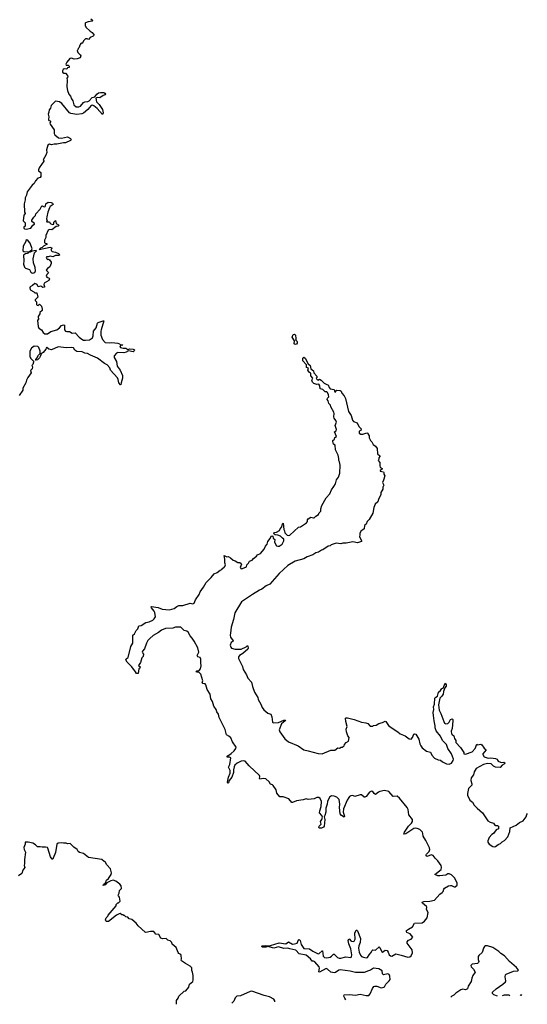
# Model space of a CAD drawing. Extents: x 2528690 to 2677062, y 911844 to 1023253.
# Tile 105 of 145: x 2620310 to 2627889, y 913994 to 928697. Entities that reach past the tile are written whole.
import ezdxf

# ---------------------------------------------------------------- set-up
doc = ezdxf.new("R2010")
doc.units = 0

msp = doc.modelspace()

# ---------------------------------------------------------------- linework, layer by layer
at = {"layer": '0CON10XD'}
for points in [[(2621372, 928712), (2621402, 928685), (2621390, 928675), (2621334, 928666), (2621295, 928650), (2621290, 928645), (2621290, 928605), (2621300, 928595), (2621300, 928585), (2621360, 928525), (2621392, 928505), (2621420, 928465), (2621405, 928450), (2621361, 928429), (2621335, 928400), (2621315, 928410), (2621295, 928410), (2621265, 928380), (2621250, 928345), (2621245, 928340), (2621235, 928350), (2621220, 928335), (2621220, 928325), (2621210, 928315), (2621198, 928282), (2621182, 928268), (2621180, 928245), (2621170, 928235), (2621180, 928205), (2621215, 928170), (2621222, 928155), (2621213, 928127), (2621166, 928114), (2621125, 928109), (2621085, 928121), (2621058, 928115), (2621012, 928065), (2621000, 928035), (2621005, 928020), (2621035, 928017), (2621048, 928005), (2621048, 927982), (2621025, 927980), (2621015, 927960), (2620975, 927962), (2620960, 927955), (2620948, 927935), (2620951, 927911), (2620968, 927898), (2620995, 927898), (2621023, 927865), (2621027, 927845), (2621012, 927825), (2621021, 927795), (2621016, 927695), (2621025, 927640), (2621044, 927585), (2621071, 927555), (2621082, 927515), (2621103, 927485), (2621118, 927425), (2621152, 927395), (2621195, 927398), (2621216, 927405), (2621262, 927458), (2621281, 927469), (2621325, 927475), (2621345, 927485), (2621394, 927536), (2621434, 927546), (2621463, 927587), (2621485, 927604), (2621515, 927611), (2621565, 927609), (2621582, 927602), (2621592, 927585), (2621585, 927574), (2621555, 927563), (2621505, 927530), (2621465, 927534), (2621447, 927523), (2621455, 927472), (2621499, 927429), (2621547, 927355), (2621556, 927305), (2621545, 927280), (2621465, 927369), (2621415, 927412), (2621395, 927421), (2621375, 927418), (2621325, 927354), (2621265, 927301), (2621240, 927290), (2621165, 927279), (2621075, 927294), (2621056, 927306), (2620937, 927447), (2620905, 927470), (2620845, 927482), (2620800, 927435), (2620780, 927415), (2620772, 927378), (2620748, 927352), (2620746, 927314), (2620737, 927285), (2620743, 927245), (2620740, 927205), (2620744, 927194), (2620767, 927187), (2620777, 927177), (2620762, 927155), (2620763, 927135), (2620824, 927054), (2620826, 926995), (2620837, 926977), (2620888, 926935), (2620935, 926926), (2621025, 926948), (2621070, 926925), (2621078, 926905), (2621067, 926893), (2620995, 926856), (2620965, 926857), (2620866, 926836), (2620825, 926838), (2620785, 926830), (2620755, 926840), (2620729, 926825), (2620708, 926755), (2620713, 926715), (2620702, 926675), (2620660, 926605), (2620670, 926595), (2620670, 926585), (2620600, 926485), (2620590, 926455), (2620592, 926442), (2620627, 926417), (2620627, 926353), (2620615, 926340), (2620582, 926328), (2620547, 926293), (2620525, 926250), (2620498, 926225), (2620420, 926125), (2620410, 926075), (2620392, 926035), (2620392, 926005), (2620378, 925945), (2620380, 925825), (2620390, 925815), (2620390, 925805), (2620373, 925777), (2620362, 925695), (2620390, 925665), (2620390, 925615), (2620372, 925598), (2620370, 925585), (2620383, 925573), (2620405, 925568), (2620475, 925584), (2620505, 925627), (2620530, 925645), (2620530, 925655), (2620492, 925685), (2620490, 925705), (2620521, 925749), (2620548, 925772), (2620553, 925797), (2620615, 925870), (2620640, 925915), (2620648, 925918), (2620675, 925902), (2620688, 925905), (2620697, 925915), (2620700, 925945), (2620735, 925970), (2620779, 925969), (2620800, 925955), (2620810, 925935), (2620765, 925906), (2620755, 925888), (2620730, 925825), (2620713, 925755), (2620712, 925725), (2620720, 925695), (2620710, 925685), (2620715, 925680), (2620755, 925680), (2620760, 925665), (2620777, 925647), (2620805, 925638), (2620820, 925645), (2620822, 925675), (2620845, 925700), (2620853, 925653), (2620888, 925635), (2620893, 925625), (2620886, 925614), (2620853, 925607), (2620789, 925561), (2620755, 925563), (2620735, 925552), (2620699, 925475), (2620698, 925445), (2620682, 925405), (2620682, 925372), (2620692, 925362), (2620716, 925356), (2620719, 925345), (2620667, 925313), (2620646, 925294), (2620620, 925285), (2620600, 925265), (2620765, 925300), (2620786, 925296), (2620788, 925285), (2620776, 925264), (2620785, 925244), (2620795, 925236), (2620845, 925226), (2620888, 925205), (2620910, 925185), (2620896, 925174), (2620845, 925174), (2620805, 925158), (2620766, 925166), (2620736, 925154), (2620715, 925156), (2620705, 925150), (2620714, 925124), (2620725, 925118), (2620742, 925122), (2620753, 925113), (2620778, 925075), (2620778, 925055), (2620758, 925005), (2620725, 924983), (2620704, 924955), (2620736, 924926), (2620740, 924915), (2620715, 924893), (2620706, 924865), (2620715, 924854), (2620749, 924839), (2620756, 924825), (2620746, 924804), (2620674, 924765), (2620669, 924745), (2620682, 924715), (2620678, 924702), (2620655, 924700), (2620624, 924716), (2620585, 924710), (2620573, 924745), (2620535, 924760), (2620503, 924727), (2620465, 924707), (2620460, 924695), (2620465, 924670), (2620477, 924657), (2620520, 924635), (2620535, 924620), (2620568, 924618), (2620580, 924555), (2620540, 924515), (2620540, 924505), (2620560, 924485), (2620560, 924445), (2620572, 924432), (2620585, 924430), (2620605, 924450), (2620635, 924420), (2620646, 924376), (2620644, 924356), (2620612, 924325), (2620610, 924305), (2620587, 924265), (2620588, 924245), (2620597, 924235), (2620578, 924205), (2620584, 924115), (2620595, 924089), (2620638, 924068), (2620660, 924025), (2620685, 924008), (2620725, 924008), (2620777, 924043), (2620866, 924064), (2620906, 924094), (2620935, 924128), (2620965, 924142), (2620977, 924135), (2620978, 924068), (2620993, 924045), (2621015, 924039), (2621055, 924040), (2621095, 924016), (2621140, 924020), (2621196, 923955), (2621236, 923925), (2621265, 923912), (2621295, 923910), (2621352, 923918), (2621398, 923945), (2621409, 923975), (2621412, 924045), (2621451, 924095), (2621473, 924165), (2621482, 924175), (2621555, 924202), (2621565, 924200), (2621528, 924065), (2621521, 924045), (2621524, 923985), (2621545, 923923), (2621585, 923879), (2621644, 923874), (2621685, 923879), (2621775, 923868), (2621798, 923858), (2621815, 923840), (2621845, 923840), (2621850, 923835), (2621818, 923832), (2621803, 923815), (2621813, 923803), (2621855, 923794), (2621895, 923794), (2621925, 923772), (2621955, 923781), (2622005, 923779), (2622022, 923765), (2622020, 923750), (2622004, 923736), (2621935, 923753), (2621898, 923732), (2621866, 923724), (2621775, 923728), (2621753, 923717), (2621721, 923675), (2621721, 923655), (2621756, 923595), (2621765, 923522), (2621810, 923465), (2621844, 923385), (2621846, 923344), (2621823, 923275), (2621820, 923245), (2621814, 923244), (2621788, 923275), (2621780, 923325), (2621769, 923349), (2621668, 923465), (2621656, 923496), (2621617, 923545), (2621575, 923561), (2621473, 923643), (2621367, 923687), (2621324, 923714), (2621285, 923719), (2621245, 923735), (2621161, 923741), (2621135, 923760), (2621113, 923795), (2621085, 923804), (2621005, 923799), (2620885, 923814), (2620785, 923767), (2620746, 923776), (2620715, 923803), (2620705, 923798), (2620700, 923775), (2620662, 923728), (2620631, 923705), (2620622, 923675), (2620605, 923648), (2620575, 923617), (2620555, 923611), (2620548, 923615), (2620550, 923625), (2620568, 923642), (2620593, 923687), (2620618, 923712), (2620616, 923746), (2620595, 923800), (2620580, 923815), (2620525, 923822), (2620485, 923790), (2620460, 923745), (2620460, 923665), (2620470, 923655), (2620472, 923642), (2620515, 923600), (2620516, 923584), (2620505, 923550), (2620490, 923535), (2620501, 923511), (2620497, 923485), (2620471, 923459), (2620482, 923425), (2620430, 923355), (2620410, 923315), (2620403, 923275), (2620359, 923195), (2620357, 923165), (2620304, 923086)], [(2620445, 925230), (2620486, 925254), (2620498, 925275), (2620465, 925362), (2620436, 925396), (2620415, 925410), (2620402, 925398), (2620400, 925385), (2620362, 925315), (2620358, 925245), (2620374, 925234), (2620445, 925230)], [(2620505, 924914), (2620535, 924924), (2620544, 924945), (2620540, 924995), (2620517, 925065), (2620509, 925125), (2620529, 925215), (2620560, 925245), (2620555, 925252), (2620495, 925240), (2620465, 925223), (2620438, 925222), (2620425, 925208), (2620395, 925203), (2620368, 925182), (2620372, 925095), (2620368, 925045), (2620383, 925003), (2620398, 924988), (2620455, 924968), (2620478, 924925), (2620490, 924915), (2620505, 924914)], [(2624425, 923848), (2624408, 923858), (2624412, 923902), (2624380, 923955), (2624395, 923998), (2624415, 924000), (2624428, 923985), (2624432, 923935), (2624440, 923925), (2624430, 923915), (2624452, 923892), (2624452, 923865), (2624445, 923852), (2624425, 923848)], [(2622338, 919782), (2622328, 919845), (2622317, 919867), (2622278, 919915), (2622272, 919928), (2622278, 919932), (2622379, 919919), (2622435, 919897), (2622546, 919884), (2622615, 919906), (2622655, 919936), (2622685, 919949), (2622745, 919949), (2622855, 919986), (2622895, 919976), (2622915, 919984), (2622934, 920035), (2622988, 920115), (2623005, 920155), (2623056, 920224), (2623093, 920295), (2623170, 920365), (2623215, 920421), (2623259, 920441), (2623305, 920478), (2623330, 920485), (2623344, 920506), (2623358, 920512), (2623375, 920530), (2623383, 920555), (2623371, 920585), (2623373, 920643), (2623362, 920695), (2623405, 920677), (2623425, 920679), (2623459, 920659), (2623498, 920625), (2623528, 920618), (2623565, 920590), (2623595, 920593), (2623615, 920578), (2623620, 920565), (2623604, 920515), (2623615, 920497), (2623635, 920500), (2623695, 920528), (2623703, 920555), (2623727, 920583), (2623740, 920610), (2623780, 920625), (2623799, 920651), (2623845, 920684), (2623863, 920707), (2623905, 920727), (2623961, 920789), (2623978, 920835), (2624004, 920865), (2624015, 920905), (2624049, 920951), (2624065, 920987), (2624075, 920992), (2624090, 920985), (2624093, 920955), (2624118, 920935), (2624117, 920897), (2624145, 920842), (2624164, 920834), (2624185, 920834), (2624227, 920863), (2624256, 920915), (2624255, 920942), (2624234, 920954), (2624204, 920984), (2624165, 920999), (2624123, 921003), (2624108, 921015), (2624107, 921025), (2624115, 921040), (2624145, 921046), (2624189, 921071), (2624199, 921095), (2624224, 921125), (2624235, 921170), (2624245, 921178), (2624255, 921082), (2624264, 921065), (2624267, 921035), (2624305, 920998), (2624325, 920994), (2624345, 921000), (2624475, 921120), (2624502, 921125), (2624590, 921185), (2624608, 921205), (2624608, 921228), (2624618, 921245), (2624655, 921268), (2624695, 921258), (2624705, 921260), (2624732, 921285), (2624773, 921307), (2624780, 921335), (2624805, 921360), (2624806, 921395), (2624820, 921445), (2624885, 921559), (2624941, 921619), (2624965, 921676), (2625003, 921727), (2625024, 921766), (2625040, 921825), (2625072, 921868), (2625090, 921925), (2625094, 922045), (2625086, 922095), (2625074, 922115), (2625076, 922146), (2625063, 922195), (2625026, 922275), (2625018, 922345), (2624995, 922360), (2624987, 922397), (2624988, 922415), (2625012, 922435), (2625014, 922456), (2625042, 922475), (2625010, 922545), (2625033, 922557), (2625042, 922575), (2625022, 922635), (2625041, 922685), (2625030, 922710), (2625004, 922745), (2625000, 922765), (2625006, 922814), (2625000, 922835), (2624957, 922915), (2624951, 922941), (2624928, 922965), (2624918, 923005), (2624903, 923023), (2624908, 923045), (2624927, 923063), (2624922, 923095), (2624908, 923128), (2624895, 923140), (2624871, 923141), (2624836, 923176), (2624815, 923178), (2624797, 923187), (2624792, 923232), (2624775, 923252), (2624745, 923250), (2624702, 923265), (2624683, 923283), (2624674, 923314), (2624688, 923345), (2624658, 923378), (2624657, 923417), (2624635, 923430), (2624612, 923465), (2624620, 923495), (2624590, 923505), (2624592, 923545), (2624540, 923605), (2624540, 923645), (2624555, 923656), (2624571, 923645), (2624619, 923559), (2624646, 923535), (2624659, 923485), (2624696, 923455), (2624700, 923425), (2624748, 923375), (2624752, 923358), (2624738, 923345), (2624742, 923335), (2624763, 923313), (2624785, 923330), (2624813, 923315), (2624855, 923271), (2624895, 923248), (2624918, 923245), (2624930, 923205), (2624946, 923186), (2625008, 923175), (2625015, 923140), (2625028, 923142), (2625030, 923155), (2625045, 923167), (2625095, 923162), (2625109, 923149), (2625119, 923119), (2625155, 923078), (2625175, 923038), (2625218, 922848), (2625261, 922785), (2625278, 922715), (2625296, 922696), (2625347, 922675), (2625375, 922620), (2625408, 922585), (2625402, 922565), (2625378, 922552), (2625378, 922525), (2625405, 922508), (2625435, 922510), (2625495, 922530), (2625502, 922525), (2625528, 922485), (2625530, 922455), (2625548, 922415), (2625570, 922395), (2625588, 922355), (2625625, 922328), (2625650, 922295), (2625653, 922215), (2625688, 922185), (2625687, 922173), (2625672, 922155), (2625672, 922135), (2625662, 922115), (2625686, 922086), (2625686, 922036), (2625693, 922013), (2625722, 921995), (2625720, 921985), (2625690, 921965), (2625690, 921955), (2625743, 921943), (2625748, 921935), (2625745, 921910), (2625760, 921885), (2625740, 921820), (2625728, 921785), (2625747, 921745), (2625733, 921715), (2625730, 921685), (2625704, 921636), (2625700, 921605), (2625666, 921534), (2625657, 921495), (2625619, 921461), (2625598, 921412), (2625585, 921328), (2625530, 921235), (2625497, 921205), (2625483, 921165), (2625458, 921145), (2625454, 921096), (2625435, 921078), (2625402, 921058), (2625388, 921025), (2625390, 921005), (2625382, 920975), (2625412, 920922), (2625412, 920905), (2625355, 920886), (2625285, 920901), (2625185, 920879), (2625135, 920879), (2625105, 920870), (2625035, 920882), (2624960, 920855), (2624945, 920842), (2624914, 920836), (2624835, 920780), (2624815, 920777), (2624772, 920748), (2624733, 920737), (2624685, 920708), (2624603, 920675), (2624552, 920648), (2624421, 920609), (2624315, 920548), (2624184, 920426), (2624045, 920268), (2623989, 920241), (2623924, 920195), (2623890, 920180), (2623784, 920115), (2623621, 920005), (2623522, 919838), (2623502, 919738), (2623468, 919625), (2623456, 919534), (2623453, 919505), (2623459, 919475), (2623497, 919423), (2623498, 919415), (2623470, 919395), (2623451, 919355), (2623461, 919325), (2623475, 919311), (2623525, 919298), (2623615, 919296), (2623690, 919330), (2623705, 919347), (2623716, 919345), (2623722, 919305), (2623717, 919295), (2623644, 919235), (2623591, 919205), (2623576, 919185), (2623577, 919157), (2623637, 919037), (2623646, 918995), (2623696, 918915), (2623716, 918865), (2623770, 918805), (2623785, 918740), (2623816, 918655), (2623868, 918575), (2623872, 918545), (2623912, 918475), (2623932, 918425), (2623955, 918392), (2624015, 918340), (2624060, 918325), (2624076, 918286), (2624083, 918205), (2624095, 918195), (2624175, 918202), (2624255, 918237), (2624278, 918238), (2624275, 918225), (2624220, 918180), (2624186, 918095), (2624194, 918065), (2624268, 917958), (2624324, 917914), (2624468, 917855), (2624552, 917792), (2624615, 917781), (2624765, 917740), (2624825, 917734), (2624955, 917787), (2625015, 917790), (2625058, 917822), (2625085, 917820), (2625108, 917832), (2625125, 917832), (2625156, 917854), (2625162, 917875), (2625187, 917903), (2625220, 917925), (2625228, 917978), (2625208, 918005), (2625189, 918065), (2625186, 918104), (2625198, 918145), (2625179, 918215), (2625177, 918265), (2625185, 918273), (2625204, 918274), (2625305, 918247), (2625415, 918206), (2625478, 918198), (2625508, 918185), (2625545, 918150), (2625585, 918150), (2625593, 918157), (2625635, 918163), (2625672, 918185), (2625729, 918201), (2625765, 918223), (2625775, 918217), (2625815, 918157), (2625855, 918126), (2625955, 918062), (2625992, 918032), (2626065, 918001), (2626126, 917956), (2626156, 917954), (2626174, 917976), (2626194, 918026), (2626205, 918031), (2626225, 918027), (2626270, 917955), (2626286, 917885), (2626298, 917855), (2626320, 917825), (2626382, 917775), (2626445, 917758), (2626464, 917715), (2626505, 917670), (2626556, 917646), (2626595, 917639), (2626624, 917614), (2626685, 917584), (2626725, 917581), (2626756, 917595), (2626783, 917635), (2626787, 917655), (2626755, 917735), (2626703, 917813), (2626684, 917874), (2626623, 917935), (2626595, 917999), (2626530, 918080), (2626516, 918125), (2626516, 918155), (2626498, 918225), (2626488, 918305), (2626486, 918354), (2626494, 918395), (2626491, 918435), (2626503, 918475), (2626511, 918565), (2626525, 918583), (2626547, 918595), (2626564, 918656), (2626595, 918682), (2626612, 918708), (2626633, 918717), (2626665, 918790), (2626678, 918765), (2626676, 918745), (2626659, 918721), (2626639, 918665), (2626633, 918625), (2626613, 918595), (2626583, 918567), (2626564, 918466), (2626574, 918384), (2626599, 918339), (2626642, 918215), (2626655, 918194), (2626675, 918182), (2626705, 918186), (2626722, 918205), (2626745, 918246), (2626765, 918256), (2626776, 918246), (2626779, 918225), (2626768, 918115), (2626754, 918075), (2626756, 918035), (2626765, 918021), (2626794, 918004), (2626804, 917965), (2626822, 917935), (2626821, 917905), (2626891, 917831), (2626940, 917755), (2626940, 917735), (2626965, 917728), (2627065, 917762), (2627113, 917815), (2627135, 917880), (2627145, 917870), (2627195, 917878), (2627210, 917870), (2627245, 917821), (2627273, 917795), (2627224, 917735), (2627224, 917724), (2627245, 917689), (2627305, 917669), (2627346, 917676), (2627415, 917666), (2627437, 917657), (2627445, 917642)], [(2625182, 914063), (2625165, 914084), (2625149, 914115), (2625154, 914135), (2625235, 914139), (2625325, 914131), (2625395, 914147), (2625485, 914124), (2625525, 914126), (2625545, 914153), (2625578, 914232), (2625600, 914260), (2625615, 914267), (2625644, 914264), (2625705, 914242), (2625745, 914249), (2625755, 914256), (2625777, 914293), (2625829, 914345), (2625840, 914365), (2625839, 914415), (2625825, 914440), (2625805, 914447), (2625743, 914433), (2625729, 914449), (2625723, 914495), (2625671, 914525), (2625595, 914534), (2625547, 914503), (2625517, 914493), (2625455, 914470), (2625325, 914467), (2625245, 914488), (2625095, 914509), (2625075, 914503), (2625025, 914471), (2625004, 914466), (2624955, 914472), (2624905, 914518), (2624885, 914527), (2624785, 914472), (2624778, 914478), (2624788, 914535), (2624782, 914555), (2624715, 914629), (2624695, 914636), (2624675, 914636), (2624652, 914675), (2624587, 914727), (2624485, 914750), (2624435, 914803), (2624345, 914822), (2624315, 914834), (2624255, 914829), (2624175, 914853), (2624105, 914834), (2624015, 914858), (2623985, 914849), (2623935, 914849), (2623922, 914855), (2623930, 914865), (2623975, 914874), (2624005, 914869), (2624055, 914872), (2624185, 914912), (2624285, 914896), (2624324, 914926), (2624385, 914894), (2624415, 914895), (2624451, 914909), (2624474, 914956), (2624485, 914960), (2624497, 914947), (2624512, 914885), (2624555, 914828), (2624635, 914822), (2624685, 914788), (2624765, 914748), (2624784, 914755), (2624825, 914792), (2624831, 914791), (2624842, 914715), (2624862, 914692), (2624895, 914689), (2624945, 914698), (2624968, 914712), (2624995, 914741), (2625005, 914744), (2625055, 914694), (2625078, 914685), (2625106, 914684), (2625182, 914702), (2625255, 914694), (2625265, 914703), (2625268, 914735), (2625256, 914825), (2625223, 914895), (2625213, 914945), (2625225, 914970), (2625235, 914969), (2625253, 914943), (2625265, 914936), (2625295, 914931), (2625305, 914936), (2625320, 914965), (2625316, 915055), (2625335, 915103), (2625345, 915103), (2625355, 915092), (2625400, 914975), (2625395, 914915), (2625375, 914865), (2625370, 914835), (2625380, 914775), (2625399, 914729), (2625415, 914709), (2625446, 914696), (2625485, 914690), (2625504, 914695), (2625528, 914735), (2625555, 914765), (2625571, 914799), (2625585, 914806), (2625625, 914804), (2625675, 914851), (2625689, 914845), (2625715, 914778), (2625725, 914774), (2625765, 914802), (2625795, 914800), (2625813, 914775), (2625825, 914732), (2625845, 914719), (2625865, 914715), (2625925, 914747), (2626005, 914729), (2626105, 914697), (2626135, 914702), (2626155, 914716), (2626175, 914765), (2626170, 914810), (2626098, 914908), (2626094, 914925), (2626115, 914951), (2626155, 914969), (2626178, 914995), (2626139, 915045), (2626091, 915065), (2626084, 915075), (2626088, 915095), (2626113, 915117), (2626175, 915150), (2626203, 915207), (2626319, 915211), (2626356, 915234), (2626396, 915285), (2626411, 915365), (2626385, 915410), (2626388, 915445), (2626383, 915455), (2626323, 915505), (2626321, 915519), (2626345, 915529), (2626436, 915534), (2626505, 915550), (2626585, 915640), (2626617, 915663), (2626631, 915679), (2626642, 915715), (2626655, 915730), (2626715, 915761), (2626745, 915768), (2626757, 915767), (2626795, 915746), (2626812, 915748), (2626843, 915775), (2626844, 915805), (2626805, 915879), (2626755, 915926), (2626725, 915944), (2626705, 915943), (2626675, 915923), (2626585, 915912), (2626555, 915915), (2626509, 915935), (2626601, 916005), (2626608, 916035), (2626603, 916065), (2626555, 916135), (2626515, 916175), (2626486, 916216), (2626454, 916224), (2626395, 916200), (2626380, 916210), (2626378, 916225), (2626385, 916235), (2626423, 916275), (2626432, 916305), (2626429, 916329), (2626375, 916441), (2626334, 916505), (2626331, 916545), (2626322, 916565), (2626285, 916604), (2626243, 916617), (2626215, 916622), (2626195, 916618), (2626075, 916539), (2626047, 916537), (2626056, 916565), (2626116, 916654), (2626162, 916698), (2626173, 916725), (2626174, 916755), (2626122, 916825), (2626109, 916905), (2626094, 916935), (2625983, 917073), (2625945, 917104), (2625885, 917096), (2625824, 917174), (2625755, 917186), (2625685, 917171), (2625665, 917162), (2625625, 917126), (2625605, 917141), (2625582, 917172), (2625565, 917178), (2625535, 917164), (2625485, 917098), (2625465, 917088), (2625455, 917088), (2625415, 917121), (2625395, 917122), (2625315, 917098), (2625285, 917110), (2625255, 917108), (2625235, 917097), (2625226, 917084), (2625202, 917045), (2625145, 916915), (2625142, 916865), (2625159, 916805), (2625155, 916790), (2625114, 916815), (2625095, 916837), (2625083, 916935), (2625090, 916985), (2625082, 917052), (2625045, 917086), (2625005, 917104), (2624965, 917106), (2624935, 917086), (2624907, 917025), (2624903, 916985), (2624882, 916925), (2624883, 916865), (2624868, 916815), (2624856, 916795), (2624868, 916755), (2624857, 916653), (2624845, 916637), (2624815, 916623), (2624785, 916622), (2624776, 916635), (2624783, 916655), (2624811, 916685), (2624802, 916725), (2624821, 916755), (2624830, 916790), (2624823, 916815), (2624789, 916855), (2624790, 916885), (2624812, 916948), (2624815, 917025), (2624798, 917068), (2624775, 917081), (2624745, 917083), (2624705, 917061), (2624615, 917053), (2624585, 917060), (2624545, 917049), (2624445, 917035), (2624385, 917006), (2624375, 917010), (2624330, 917060), (2624245, 917092), (2624194, 917094), (2624147, 917145), (2624138, 917195), (2624095, 917264), (2624085, 917273), (2624053, 917283), (2624036, 917315), (2623985, 917360), (2623945, 917365), (2623895, 917356), (2623889, 917365), (2623894, 917395), (2623889, 917409), (2623736, 917555), (2623675, 917626), (2623645, 917631), (2623615, 917625), (2623557, 917593), (2623524, 917565), (2623512, 917538), (2623502, 917495), (2623504, 917455), (2623478, 917385), (2623440, 917335), (2623429, 917301), (2623425, 917298), (2623415, 917312), (2623426, 917385), (2623455, 917445), (2623452, 917485), (2623426, 917535), (2623446, 917575), (2623463, 917673), (2623445, 917684), (2623401, 917685), (2623418, 917705), (2623470, 917740), (2623510, 917780), (2623537, 917815), (2623540, 917835), (2623487, 917915), (2623464, 917975), (2623435, 918000), (2623397, 918017), (2623378, 918098), (2623287, 918277), (2623277, 918325), (2623253, 918363), (2623244, 918395), (2623207, 918445), (2623187, 918515), (2623165, 918555), (2623153, 918625), (2623111, 918695), (2623091, 918765), (2623078, 918778), (2623044, 918785), (2623037, 918795), (2623045, 918825), (2623016, 918925), (2622988, 918948), (2622952, 918955), (2622944, 918965), (2622955, 918974), (2622978, 918972), (2622992, 918978), (2623011, 919005), (2623019, 919049), (2623014, 919095), (2623017, 919147), (2623005, 919172), (2622972, 919185), (2622964, 919195), (2622962, 919205), (2622984, 919255), (2622969, 919315), (2622915, 919416), (2622884, 919464), (2622853, 919495), (2622825, 919549), (2622805, 919564), (2622765, 919578), (2622716, 919626), (2622665, 919628), (2622635, 919624), (2622595, 919609), (2622485, 919607), (2622425, 919580), (2622385, 919545), (2622305, 919500), (2622253, 919457), (2622224, 919425), (2622201, 919385), (2622175, 919300), (2622144, 919266), (2622140, 919255), (2622142, 919242), (2622158, 919225), (2622155, 919190), (2622132, 919168), (2622115, 919100), (2622082, 919055), (2622108, 919035), (2622102, 919015), (2622088, 919002), (2622078, 918932), (2622053, 918935), (2622041, 918961), (2621984, 919035), (2621914, 919104), (2621897, 919137), (2621902, 919155), (2621930, 919175), (2621971, 919335), (2622001, 919385), (2621997, 919505), (2622022, 919525), (2622048, 919575), (2622075, 919600), (2622090, 919645), (2622125, 919652), (2622192, 919698), (2622245, 919707), (2622299, 919731), (2622320, 919750), (2622338, 919782)], [(2627445, 917642), (2627455, 917626), (2627491, 917611), (2627505, 917606), (2627539, 917609), (2627552, 917602), (2627547, 917585), (2627515, 917567), (2627485, 917530), (2627415, 917534), (2627385, 917552), (2627350, 917585), (2627295, 917590), (2627235, 917576), (2627124, 917515), (2627096, 917465), (2627088, 917422), (2627052, 917375), (2627046, 917335), (2627061, 917285), (2627059, 917265), (2627011, 917215), (2626997, 917143), (2626998, 917115), (2627031, 917045), (2627071, 917015), (2627095, 916970), (2627139, 916925), (2627221, 916855), (2627302, 916735), (2627335, 916714), (2627385, 916698), (2627405, 916668), (2627415, 916662), (2627446, 916666), (2627460, 916655), (2627460, 916615), (2627425, 916598), (2627387, 916545), (2627361, 916529), (2627318, 916485), (2627300, 916435), (2627302, 916415), (2627318, 916388), (2627375, 916350), (2627395, 916346), (2627415, 916353), (2627455, 916382), (2627490, 916395), (2627512, 916418), (2627551, 916439), (2627598, 916495), (2627630, 916575), (2627635, 916628), (2627725, 916669), (2627773, 916707), (2627830, 916735), (2627872, 916795), (2627880, 916830), (2627892, 916845)], [(2622650, 913994), (2622651, 914049), (2622676, 914084), (2622686, 914115), (2622765, 914190), (2622793, 914197), (2622835, 914250), (2622847, 914295), (2622893, 914335), (2622900, 914355), (2622902, 914425), (2622892, 914475), (2622881, 914501), (2622878, 914538), (2622856, 914566), (2622785, 914602), (2622728, 914645), (2622722, 914655), (2622728, 914675), (2622723, 914725), (2622715, 914738), (2622684, 914754), (2622675, 914770), (2622648, 914845), (2622585, 914890), (2622582, 914915), (2622555, 914940), (2622524, 914954), (2622495, 914977), (2622445, 914973), (2622415, 914982), (2622389, 915039), (2622343, 915043), (2622315, 915080), (2622265, 915083), (2622195, 915067), (2622182, 915072), (2622078, 915165), (2622048, 915205), (2621985, 915262), (2621943, 915273), (2621927, 915297), (2621895, 915300), (2621875, 915320), (2621865, 915320), (2621855, 915330), (2621835, 915330), (2621808, 915348), (2621795, 915346), (2621755, 915326), (2621635, 915233), (2621605, 915232), (2621595, 915240), (2621592, 915255), (2621602, 915285), (2621625, 915310), (2621630, 915325), (2621750, 915465), (2621750, 915485), (2621775, 915510), (2621785, 915510), (2621808, 915535), (2621800, 915595), (2621783, 915613), (2621782, 915625), (2621797, 915653), (2621800, 915695), (2621830, 915725), (2621823, 915765), (2621805, 915790), (2621745, 915831), (2621705, 915848), (2621671, 915839), (2621611, 915809), (2621585, 915779), (2621555, 915768), (2621559, 915785), (2621592, 915808), (2621605, 915849), (2621634, 915875), (2621678, 915935), (2621682, 915955), (2621665, 916018), (2621610, 916075), (2621585, 916120), (2621570, 916125), (2621536, 916156), (2621338, 916188), (2621265, 916244), (2621205, 916262), (2621184, 916274), (2621170, 916305), (2621120, 916340), (2621065, 916396), (2621025, 916392), (2621002, 916402), (2620965, 916400), (2620935, 916406), (2620885, 916401), (2620866, 916385), (2620845, 916262), (2620812, 916175), (2620805, 916164), (2620795, 916161), (2620771, 916195), (2620732, 916325), (2620725, 916336), (2620695, 916342), (2620645, 916340), (2620615, 916348), (2620574, 916344), (2620544, 916374), (2620505, 916400), (2620435, 916417), (2620390, 916415), (2620390, 916385), (2620374, 916335), (2620376, 916306), (2620396, 916265), (2620381, 916155), (2620384, 916095), (2620379, 916065), (2620386, 916035), (2620357, 915995), (2620342, 915948), (2620292, 915915)], [(2627442, 914118), (2627392, 914135), (2627369, 914155), (2627370, 914175), (2627425, 914227), (2627525, 914294), (2627562, 914328), (2627569, 914345), (2627557, 914405), (2627566, 914434), (2627576, 914444), (2627683, 914487), (2627750, 914495), (2627760, 914505), (2627727, 914545), (2627625, 914631), (2627547, 914717), (2627494, 914755), (2627465, 914784), (2627375, 914842), (2627295, 914868), (2627265, 914867), (2627249, 914855), (2627237, 914835), (2627214, 914766), (2627166, 914724), (2627154, 914706), (2627154, 914665), (2627167, 914633), (2627163, 914617), (2627144, 914606), (2627065, 914596), (2627044, 914575), (2627050, 914555), (2627087, 914517), (2627111, 914475), (2627074, 914426), (2627059, 914385), (2627051, 914335), (2627004, 914266), (2626994, 914225), (2626968, 914212), (2626925, 914219), (2626899, 914211), (2626820, 914160), (2626791, 914129), (2626763, 914117), (2626747, 914099)], [(2624119, 914032), (2624120, 914045), (2624105, 914070), (2624040, 914105), (2623960, 914125), (2623775, 914190), (2623750, 914185), (2623605, 914122), (2623550, 914115), (2623529, 914091), (2623508, 914042), (2623482, 914018), (2623479, 914013)], [(2627628, 914123), (2627615, 914130), (2627545, 914132), (2627512, 914120)], [(2627806, 914128), (2627795, 914134), (2627783, 914128)]]:
    msp.add_lwpolyline(points, dxfattribs=at)

doc.saveas('drawing.dxf')
